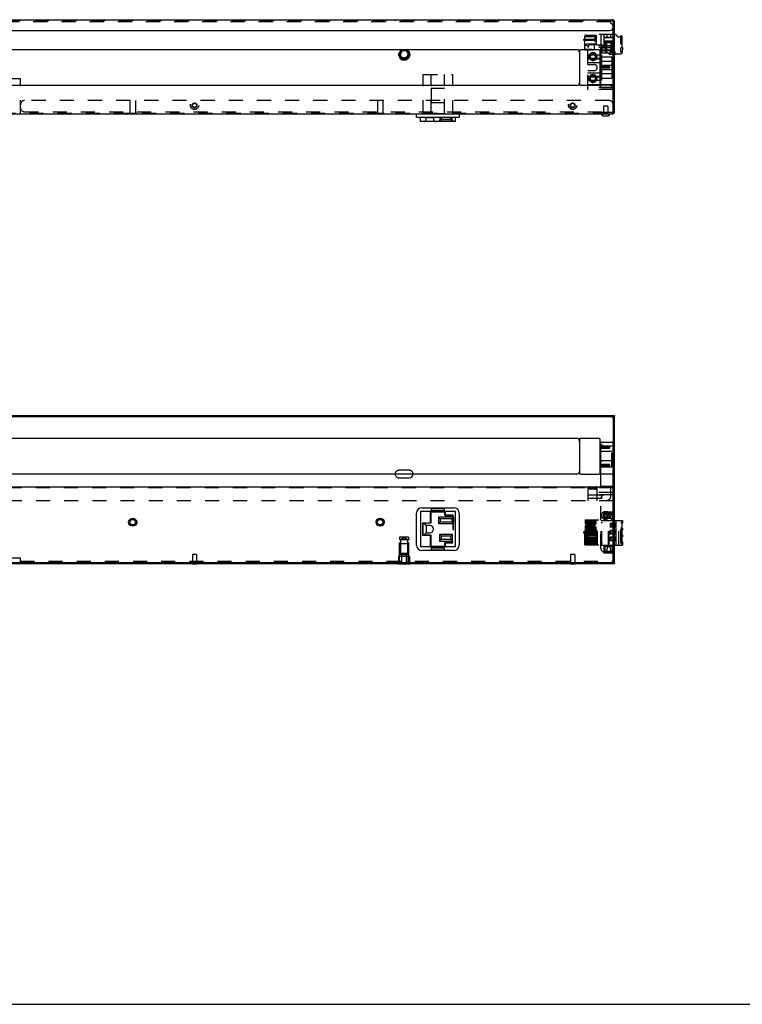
# Model space of a CAD drawing. Header units: inches. Extents: x 0 to 73.3, y 0 to 56.7.
# Tile 16 of 36: x 17.2 to 37.9, y 0 to 28.2. Entities that reach past the tile are written whole.
import ezdxf

# ---------------------------------------------------------------- set-up
doc = ezdxf.new("R2010")
doc.units = ezdxf.units.IN
doc.header["$LTSCALE"] = 4.033333
doc.header["$MEASUREMENT"] = 0
doc.linetypes.add('HIDDEN', pattern=[0.2, 0.1, -0.1])
doc.layers.get('0').update_dxf_attribs({"linetype": 'CONTINUOUS'})
doc.layers.add('DEFAULT_2', color=8, linetype='HIDDEN')

msp = doc.modelspace()

# ---------------------------------------------------------------- linework, layer by layer
at = {"color": 7, "linetype": 'Continuous'}
for p, q in [((10.268, 28.1899), (34.1853, 28.1899)), ((34.2099, 28.1585), (34.2148, 28.1462)), ((34.2148, 28.1462), (34.2197, 28.1329)), ((34.2148, 27.4399), (34.2148, 27.9541)), ((34.2197, 28.1329), (34.2247, 28.1191)), ((34.2562, 28.1191), (34.2247, 28.1191)), ((34.2247, 25.5128), (34.2247, 28.1191)), ((34.2562, 25.5128), (34.2562, 28.1191)), ((10.3467, 27.8829), (34.1065, 27.8829)), ((34.2247, 27.7648), (34.2148, 27.7648)), ((34.2955, 27.7648), (34.2562, 27.7648)), ((34.2955, 27.7451), (34.2955, 27.7648)), ((34.2955, 27.7451), (34.3799, 27.686)), ((34.4727, 27.686), (34.3799, 27.686)), ((34.453, 27.7254), (34.4333, 27.7254)), ((34.4412, 27.6959), (34.4333, 27.7254)), ((34.4727, 27.3907), (34.4727, 27.7057)), ((33.8605, 26.8396), (33.8605, 27.3785)), ((34.205, 27.3884), (33.8703, 27.3884)), ((34.2247, 27.5285), (34.2148, 27.5285)), ((34.2148, 26.2037), (34.2148, 27.436)), ((34.4806, 27.3907), (34.4726, 27.2507)), ((34.4806, 27.3907), (34.4727, 27.3907)), ((33.1715, 27.3317), (11.2817, 27.3317)), ((33.2502, 27.2923), (33.2502, 26.3474)), ((33.8014, 27.3317), (33.2896, 27.3317)), ((33.8408, 26.3474), (33.8408, 27.2923)), ((33.8605, 27.3218), (33.8506, 27.3218)), ((33.8506, 26.8396), (33.8506, 27.3218)), ((33.8703, 27.312), (34.205, 27.312)), ((34.2247, 27.2451), (34.2148, 27.2451)), ((34.2148, 27.2018), (34.2247, 27.2018)), ((34.2562, 27.2018), (34.2955, 27.2018)), ((34.2955, 27.2136), (34.4333, 27.2136)), ((34.2955, 27.2018), (34.2955, 27.2136)), ((34.1065, 26.8396), (33.8408, 26.8396)), ((34.1065, 26.8002), (33.8408, 26.8002)), ((33.8506, 26.3179), (33.8506, 26.8002)), ((34.1754, 26.8789), (33.8605, 26.8789)), ((33.8605, 26.2612), (33.8605, 26.8002)), ((34.1164, 26.8297), (34.1065, 26.8396)), ((34.1065, 26.8002), (34.1065, 26.8396)), ((34.1164, 26.81), (34.1065, 26.8002)), ((34.1164, 26.81), (34.1164, 26.8297)), ((34.1754, 26.9183), (34.1754, 26.7214)), ((33.8605, 26.7608), (34.1754, 26.7608)), ((33.1715, 26.3081), (11.2817, 26.3081)), ((33.8014, 26.3081), (33.2896, 26.3081)), ((33.8605, 26.3179), (33.8506, 26.3179)), ((34.205, 26.3277), (33.8703, 26.3277)), ((33.8703, 26.2514), (34.205, 26.2514)), ((34.2562, 26.497), (34.2247, 26.497)), ((34.2148, 25.4813), (34.2148, 26.1998)), ((34.2148, 25.4813), (10.2384, 25.4813)), ((28.5826, 25.4013), (28.5826, 25.4813)), ((28.5826, 25.4013), (29.8076, 25.4013)), ((28.6931, 25.2763), (28.6931, 25.4013)), ((29.6971, 25.2763), (29.6971, 25.4013)), ((29.8076, 25.4813), (29.8076, 25.4013)), ((33.9304, 25.4419), (34.0701, 25.4419)), ((34.2562, 25.5128), (34.2247, 25.5128)), ((29.6971, 25.2763), (28.6931, 25.2763)), ((10.1971, 16.8579), (34.2562, 16.8579)), ((10.2286, 16.8264), (34.2247, 16.8264)), ((34.2247, 14.5902), (34.2247, 16.8579)), ((34.2562, 12.6217), (34.2562, 16.8579)), ((11.2817, 16.2043), (33.1715, 16.2043)), ((33.2502, 16.165), (33.2502, 15.2201)), ((33.2896, 16.2043), (33.8014, 16.2043)), ((33.8408, 15.2201), (33.8408, 16.165)), ((33.8605, 14.8192), (33.8605, 16.0843)), ((33.8703, 16.0941), (34.205, 16.0941)), ((34.2148, 12.6532), (34.2148, 16.0843)), ((33.8408, 15.9622), (33.8605, 15.9622)), ((33.8408, 15.9229), (33.8605, 15.9229)), ((34.2562, 15.8736), (34.2247, 15.8736)), ((33.8408, 15.4622), (33.8605, 15.4622)), ((33.8408, 15.4229), (33.8605, 15.4229)), ((33.1715, 15.1807), (11.2817, 15.1807)), ((28.079, 15.0725), (28.3743, 15.0725)), ((33.2896, 15.1807), (33.8014, 15.1807)), ((33.8703, 15.1886), (34.205, 15.1886)), ((10.2384, 14.8185), (34.2148, 14.8185)), ((34.205, 14.8264), (33.8703, 14.8264)), ((34.2562, 14.5902), (34.2126, 14.5902)), ((34.2247, 14.6217), (34.2562, 14.6217)), ((29.6971, 14.1079), (28.6931, 14.1079)), ((28.6931, 14.1079), (28.6931, 13.1039)), ((28.7386, 14.2184), (29.6516, 14.2184)), ((29.6971, 13.1039), (29.6971, 14.1079)), ((28.5826, 13.1494), (28.5826, 14.0624)), ((29.6486, 13.9479), (29.2086, 13.9479)), ((29.2086, 13.9479), (29.2586, 13.8979)), ((29.2086, 13.9479), (29.2086, 13.7629)), ((29.5986, 13.8979), (29.2586, 13.8979)), ((29.2586, 13.8979), (29.2586, 13.8129)), ((29.6486, 13.9479), (29.5986, 13.8979)), ((29.5986, 13.8129), (29.5986, 13.8979)), ((29.6486, 13.7629), (29.6486, 13.9479)), ((29.8076, 14.0624), (29.8076, 13.1494)), ((34.2562, 13.854), (34.4806, 13.854)), ((34.2955, 13.1453), (34.2955, 13.854)), ((34.4806, 13.854), (34.4806, 13.7752)), ((28.8566, 13.711), (28.7966, 13.7709)), ((28.8566, 13.7109), (28.8566, 13.711)), ((28.9616, 13.7109), (28.8566, 13.7109)), ((28.8566, 13.7109), (28.8566, 13.5009)), ((29.2086, 13.7629), (29.2586, 13.8129)), ((29.2086, 13.7629), (29.6486, 13.7629)), ((29.2586, 13.8129), (29.5986, 13.8129)), ((29.6486, 13.7629), (29.5986, 13.8129)), ((34.268, 13.7634), (34.2562, 13.7634)), ((34.268, 13.7398), (34.2562, 13.7398)), ((34.268, 13.6847), (34.2562, 13.6847)), ((34.268, 13.661), (34.2562, 13.661)), ((34.268, 13.5666), (34.2562, 13.5666)), ((34.268, 13.5429), (34.2562, 13.5429)), ((34.268, 13.7634), (34.268, 13.661)), ((34.268, 13.5666), (34.268, 13.4642)), ((34.4734, 13.7752), (34.4806, 13.7752)), ((34.4734, 13.6335), (34.4734, 13.7752)), ((34.4806, 13.6335), (34.4734, 13.6335)), ((34.4734, 13.5784), (34.4806, 13.5784)), ((34.4734, 13.4366), (34.4734, 13.5784)), ((34.4806, 13.6335), (34.4806, 13.5784)), ((28.8098, 13.4541), (28.7966, 13.4409)), ((28.8292, 13.4735), (28.8098, 13.4541)), ((28.8355, 13.4798), (28.8292, 13.4735)), ((28.8409, 13.4852), (28.8355, 13.4798)), ((28.8454, 13.4897), (28.8409, 13.4852)), ((28.849, 13.4933), (28.8454, 13.4897)), ((28.8566, 13.5009), (28.849, 13.4933)), ((28.8566, 13.5009), (28.9616, 13.5009)), ((28.8566, 13.5009), (28.8566, 13.5009)), ((29.6161, 13.4489), (29.2411, 13.4489)), ((29.2411, 13.4489), (29.2911, 13.3989)), ((29.2411, 13.4489), (29.2411, 13.2639)), ((29.2411, 13.2639), (29.2911, 13.3139)), ((29.2411, 13.2639), (29.6161, 13.2639)), ((29.5661, 13.3989), (29.2911, 13.3989)), ((29.2911, 13.3989), (29.2911, 13.3139)), ((29.2911, 13.3139), (29.5661, 13.3139)), ((29.6161, 13.4489), (29.5661, 13.3989)), ((29.5661, 13.3139), (29.5661, 13.3989)), ((29.6161, 13.2639), (29.5661, 13.3139)), ((29.6161, 13.2639), (29.6161, 13.4489)), ((34.268, 13.4878), (34.2562, 13.4878)), ((34.268, 13.4642), (34.2562, 13.4642)), ((34.268, 13.3697), (34.2562, 13.3697)), ((34.268, 13.3461), (34.2562, 13.3461)), ((34.268, 13.291), (34.2562, 13.291)), ((34.268, 13.2673), (34.2562, 13.2673)), ((34.268, 13.3697), (34.268, 13.2673)), ((34.4806, 13.4366), (34.4734, 13.4366)), ((34.4734, 13.3815), (34.4806, 13.3815)), ((34.4734, 13.2398), (34.4734, 13.3815)), ((34.4806, 13.4366), (34.4806, 13.3815)), ((28.6931, 13.1039), (29.6971, 13.1039)), ((29.6516, 12.9934), (28.7386, 12.9934)), ((34.2562, 13.1453), (34.4806, 13.1453)), ((34.4806, 13.2398), (34.4734, 13.2398)), ((34.4806, 13.2398), (34.4806, 13.1453)), ((17.2384, 12.7713), (14.7345, 12.7713)), ((17.2384, 12.6217), (17.2384, 12.7713)), ((34.2148, 12.9366), (34.2562, 12.9366)), ((34.2247, 12.913), (34.2148, 12.913)), ((34.2247, 12.9366), (34.2247, 12.6217)), ((34.2247, 12.9051), (34.2562, 12.9051)), ((10.2286, 12.6532), (34.2247, 12.6532)), ((16.1597, 12.6217), (34.2562, 12.6217)), ((22.1567, 12.6138), (22.2965, 12.6138)), ((28.0652, 12.6217), (28.0652, 12.6138)), ((28.0652, 12.6138), (28.388, 12.6138)), ((28.388, 12.6217), (28.388, 12.6138)), ((32.9835, 12.6138), (33.1233, 12.6138)), ((0, 0), (73.3333, 0))]:
    msp.add_line(p, q, dxfattribs=at)
for points in [[(34.1853, 28.1899), (34.1902, 28.1886), (34.1951, 28.1846), (34.2001, 28.178), (34.205, 28.1692), (34.2099, 28.1585)], [(33.8703, 27.3884), (33.8697, 27.3883), (33.8691, 27.3883), (33.8684, 27.3882), (33.8677, 27.388), (33.867, 27.3878), (33.8663, 27.3875), (33.8655, 27.3871), (33.8647, 27.3866), (33.864, 27.386), (33.8632, 27.3853), (33.8625, 27.3845), (33.8619, 27.3836), (33.8613, 27.3825), (33.8609, 27.3813), (33.8606, 27.38), (33.8605, 27.3785)], [(34.2148, 27.3785), (34.2147, 27.38), (34.2144, 27.3813), (34.214, 27.3825), (34.2135, 27.3835), (34.2128, 27.3845), (34.2121, 27.3853), (34.2114, 27.386), (34.2106, 27.3866), (34.2099, 27.3871), (34.2091, 27.3875), (34.2083, 27.3878), (34.2076, 27.388), (34.2069, 27.3882), (34.2062, 27.3883), (34.2056, 27.3883), (34.205, 27.3884)], [(33.8605, 26.887), (33.8605, 26.8884), (33.8607, 26.89), (33.8611, 26.8916), (33.8615, 26.8934), (33.8621, 26.8953), (33.8628, 26.8973), (33.8637, 26.8995), (33.8644, 26.9012)], [(33.8605, 26.7527), (33.8607, 26.75), (33.8614, 26.7468), (33.8626, 26.743), (33.8643, 26.7389), (33.8645, 26.7385)], [(33.8605, 26.2612), (33.8606, 26.2598), (33.8609, 26.2585), (33.8613, 26.2573), (33.8618, 26.2562), (33.8625, 26.2553), (33.8632, 26.2545), (33.8639, 26.2538), (33.8647, 26.2532), (33.8654, 26.2527), (33.8662, 26.2523), (33.867, 26.252), (33.8677, 26.2517), (33.8684, 26.2516), (33.8691, 26.2515), (33.8697, 26.2514), (33.8703, 26.2514)], [(34.205, 26.2514), (34.2056, 26.2514), (34.2062, 26.2515), (34.2069, 26.2516), (34.2076, 26.2517), (34.2083, 26.252), (34.209, 26.2523), (34.2098, 26.2526), (34.2106, 26.2531), (34.2113, 26.2537), (34.2121, 26.2544), (34.2128, 26.2552), (34.2134, 26.2562), (34.214, 26.2572), (34.2144, 26.2584), (34.2147, 26.2598), (34.2148, 26.2612)], [(34.2127, 16.8218), (34.2115, 16.8211), (34.205, 16.8149), (34.1984, 16.8067), (34.1918, 16.7972), (34.1853, 16.787)], [(34.1853, 16.787), (34.1955, 16.7988), (34.205, 16.8106), (34.2127, 16.8218)], [(33.8703, 15.1886), (33.8684, 15.1886), (33.8666, 15.1885), (33.8649, 15.1884), (33.8634, 15.1883), (33.8622, 15.1881), (33.8612, 15.1879), (33.8607, 15.1878), (33.8605, 15.1875)], [(34.205, 15.1886), (34.2069, 15.1886), (34.2087, 15.1885), (34.2104, 15.1884), (34.2119, 15.1883), (34.2131, 15.1881), (34.2141, 15.1879), (34.2146, 15.1877), (34.2148, 15.1875)]]:
    msp.add_lwpolyline(points, dxfattribs=at)
for centre, radius in [((34.0002, 13.9996), 0.1181), ((20.455, 13.8028), 0.116), ((20.455, 13.8028), 0.0787), ((27.5416, 13.8028), 0.116), ((27.5416, 13.8028), 0.0787)]:
    msp.add_circle(centre, radius, dxfattribs=at)
for centre, radius, start, end in [((34.1065, 28.001), 0.1181, 270, 360), ((34.1853, 28.1191), 0.0709, 0, 90), ((34.4336, 27.6939), 0.00787, 270, 15), ((34.453, 27.7057), 0.0197, 0, 90), ((34.0967, 27.4399), 0.1181, 334.6081, 360), ((34.205, 27.3809), 0.00984, 0, 90), ((33.1715, 27.2529), 0.0787, 0, 90), ((33.2896, 27.2923), 0.0394, 90, 180), ((33.8014, 27.2923), 0.0394, 0, 90), ((33.8703, 27.3022), 0.00984, 90, 180), ((34.205, 27.3022), 0.00984, 0, 90), ((34.4333, 27.2529), 0.0394, 270, 356.75571), ((33.8999, 26.9183), 0.0394, 180, 270), ((33.8999, 26.7214), 0.0394, 90, 180), ((33.1715, 26.3868), 0.0787, 270, 360), ((33.2896, 26.3474), 0.0394, 180, 270), ((33.8014, 26.3474), 0.0394, 270, 360), ((33.8703, 26.3376), 0.00984, 180, 270), ((34.0967, 26.1998), 0.1181, 0, 25.3919), ((34.205, 26.3376), 0.00984, 270, 360), ((34.205, 26.2588), 0.00984, 270, 360), ((33.9304, 25.4911), 0.0492, 191.53696, 270), ((34.0701, 25.4911), 0.0492, 270, 348.46304), ((34.1853, 25.5836), 0.0709, 292.68384, 303.76613), ((34.1853, 25.5836), 0.0394, 319.18041, 360), ((33.1715, 16.1256), 0.0787, 0, 90), ((33.2896, 16.165), 0.0394, 90, 180), ((33.8014, 16.165), 0.0394, 0, 90), ((33.8703, 16.0843), 0.00984, 89.99903, 180), ((34.205, 16.0843), 0.00984, 0, 90), ((33.1715, 15.2595), 0.0787, 270, 360), ((28.079, 15.1807), 0.1083, 179.99592, 270), ((28.3743, 15.1807), 0.1083, 270, 359.99592), ((33.2896, 15.2201), 0.0394, 180, 270), ((33.8014, 15.2201), 0.0394, 270, 360), ((33.8703, 14.8362), 0.00984, 180, 270), ((34.205, 14.8362), 0.00984, 270, 360), ((28.7386, 14.0624), 0.156, 90, 180), ((29.6516, 14.0624), 0.156, 0, 90), ((28.9616, 13.6059), 0.105, 270, 90), ((28.7386, 13.1494), 0.156, 180, 270), ((29.6516, 13.1494), 0.156, 270, 360), ((22.1567, 12.663), 0.0492, 237.21065, 270), ((22.2965, 12.663), 0.0492, 270, 302.78935), ((32.9835, 12.663), 0.0492, 237.21065, 270), ((33.1233, 12.663), 0.0492, 270, 302.78935)]:
    msp.add_arc(centre, radius, start, end, dxfattribs=at)
at = {"layer": 'DEFAULT_2', "color": 8, "linetype": 'HIDDEN'}
for p, q in [((27.9707, 28.1585), (27.9707, 28.1899)), ((28.4825, 28.1585), (28.4825, 28.1899)), ((34.1902, 28.1886), (34.1853, 28.1899)), ((34.1853, 28.1899), (34.1853, 28.1585)), ((34.1853, 28.1585), (10.268, 28.1585)), ((34.1439, 28.127), (10.3093, 28.127)), ((34.1439, 28.0876), (34.1439, 28.1585)), ((34.1951, 28.1846), (34.1902, 28.1886)), ((34.2148, 27.9541), (34.2148, 27.9793)), ((33.3782, 27.6348), (33.7325, 27.6348)), ((33.3782, 27.5955), (33.3782, 27.6348)), ((34.2148, 27.7648), (33.3979, 27.7648)), ((33.3979, 27.3159), (33.3979, 27.7648)), ((33.7325, 27.7333), (33.3979, 27.7333)), ((33.7325, 27.7175), (33.3979, 27.7175)), ((33.7325, 27.7018), (33.3979, 27.7018)), ((33.4373, 27.5955), (33.4373, 27.6348)), ((33.7325, 27.6703), (33.6892, 27.6703)), ((33.6892, 27.6703), (33.6892, 27.56)), ((33.7325, 27.4678), (33.7325, 27.7333)), ((33.8703, 27.4695), (33.8703, 27.7648)), ((33.9491, 27.7648), (33.9491, 27.2451)), ((34.2247, 27.6827), (33.9491, 27.6827)), ((34.2247, 27.6813), (33.9491, 27.6813)), ((34.2247, 27.6717), (33.9491, 27.6717)), ((34.2247, 27.6703), (33.9491, 27.6703)), ((34.0377, 27.6703), (34.0377, 27.7648)), ((34.1361, 27.7648), (34.1361, 27.6703)), ((34.2247, 27.7766), (34.2562, 27.7766)), ((34.2562, 27.7648), (34.2247, 27.7648)), ((34.2247, 27.6939), (34.2562, 27.6939)), ((34.4333, 27.6624), (34.4609, 27.6624)), ((34.4333, 27.497), (34.4333, 27.6624)), ((34.4609, 27.6624), (34.4727, 27.6722)), ((34.4609, 27.6624), (34.4609, 27.497)), ((33.7325, 27.5955), (33.3782, 27.5955)), ((33.3979, 27.4904), (33.4373, 27.501)), ((33.4963, 27.434), (33.3979, 27.4604)), ((33.4373, 27.501), (33.7325, 27.501)), ((33.4865, 26.9045), (33.4865, 27.436)), ((34.205, 27.4459), (33.4963, 27.4459)), ((33.4963, 27.434), (33.516, 27.434)), ((34.205, 27.3907), (33.4963, 27.3907)), ((33.768, 27.4695), (33.516, 27.4577)), ((33.516, 27.434), (33.516, 27.4577)), ((33.6735, 27.465), (33.6735, 27.3159)), ((33.7325, 27.56), (33.6892, 27.56)), ((33.768, 27.4695), (33.8703, 27.4695)), ((33.8861, 27.4813), (33.8703, 27.497)), ((33.8703, 27.3317), (33.8861, 27.4065)), ((33.8861, 27.4813), (33.8861, 27.2648)), ((34.2247, 27.5797), (33.9491, 27.5797)), ((34.2247, 27.5783), (33.9491, 27.5783)), ((34.2247, 27.5686), (33.9491, 27.5686)), ((34.2247, 27.5673), (33.9491, 27.5673)), ((34.2148, 27.5285), (33.9491, 27.5285)), ((33.9865, 27.5285), (33.9865, 27.2931)), ((34.0258, 27.5285), (34.0258, 27.2451)), ((34.0377, 27.5285), (34.0377, 27.5797)), ((34.1361, 27.5797), (34.1361, 27.5285)), ((34.1479, 27.5285), (34.1479, 27.2451)), ((34.1873, 27.5285), (34.1873, 27.2931)), ((34.2247, 27.5561), (34.2562, 27.5561)), ((34.4333, 27.497), (34.4609, 27.497)), ((34.4727, 27.3829), (34.4333, 27.3829)), ((34.4333, 27.2648), (34.4333, 27.3829)), ((34.4609, 27.497), (34.4727, 27.4872)), ((34.4727, 27.3829), (34.4727, 27.3907)), ((28.1455, 27.3305), (28.0643, 27.1899)), ((28.0643, 27.1899), (28.1455, 27.0494)), ((28.0698, 27.1899), (28.1482, 27.3258)), ((28.1482, 27.0541), (28.0698, 27.1899)), ((28.1607, 27.3041), (28.0948, 27.1899)), ((28.0948, 27.1899), (28.1607, 27.0758)), ((28.3078, 27.3305), (28.1455, 27.3305)), ((28.1482, 27.3258), (28.305, 27.3258)), ((28.1607, 27.3041), (28.2925, 27.3041)), ((28.2925, 27.0758), (28.1607, 27.0758)), ((28.3585, 27.1899), (28.2925, 27.3041)), ((28.2925, 27.0758), (28.3585, 27.1899)), ((28.305, 27.3258), (28.3835, 27.1899)), ((28.3835, 27.1899), (28.305, 27.0541)), ((28.3889, 27.1899), (28.3078, 27.3305)), ((28.3078, 27.0494), (28.3889, 27.1899)), ((33.3979, 27.3435), (33.6026, 27.3435)), ((33.6735, 27.3159), (33.3979, 27.3159)), ((34.2148, 27.3081), (33.4865, 27.3081)), ((33.4963, 27.184), (33.8802, 27.184)), ((33.4963, 27.0856), (33.8802, 27.0856)), ((33.4963, 27.0659), (33.8802, 27.0659)), ((33.6026, 27.3159), (33.6026, 27.3435)), ((34.0967, 27.3218), (33.8605, 27.3218)), ((33.8605, 27.312), (33.8703, 27.312)), ((33.8605, 27.125), (34.1754, 27.125)), ((33.8703, 27.3317), (33.8703, 27.2648)), ((33.8802, 27.184), (33.8802, 27.0856)), ((33.8802, 27.0659), (33.8802, 26.9675)), ((33.89, 27.2451), (34.0829, 27.2451)), ((34.0258, 27.2451), (33.9865, 27.2931)), ((34.0829, 27.2451), (34.0829, 27.2254)), ((34.0829, 27.2254), (34.1026, 27.2254)), ((34.1026, 27.2254), (34.1026, 27.2018)), ((34.1026, 27.2018), (34.2148, 27.2018)), ((34.268, 27.2687), (34.1262, 27.2687)), ((34.1262, 27.2018), (34.1262, 27.2687)), ((34.268, 27.249), (34.1262, 27.249)), ((34.1479, 27.2451), (34.1873, 27.2931)), ((34.2148, 27.2451), (34.1479, 27.2451)), ((34.1754, 27.125), (34.1754, 26.9183)), ((34.2247, 27.2018), (34.2562, 27.2018)), ((34.2247, 27.186), (34.2562, 27.186)), ((34.268, 27.2018), (34.268, 27.2687)), ((34.4734, 27.2648), (34.4333, 27.2648)), ((28.1455, 27.0494), (28.3078, 27.0494)), ((28.305, 27.0541), (28.1482, 27.0541)), ((33.4865, 26.9045), (33.6735, 26.9045)), ((33.4963, 26.9675), (33.8802, 26.9675)), ((33.8506, 26.8002), (33.8506, 26.8396)), ((33.8605, 26.8396), (33.8605, 26.8002)), ((34.1754, 26.997), (33.8999, 26.997)), ((28.7772, 26.623), (29.6198, 26.623)), ((28.7772, 25.4813), (28.7772, 26.623)), ((29.0016, 25.4813), (29.0016, 26.623)), ((29.3875, 25.4813), (29.3875, 26.623)), ((29.6198, 25.4813), (29.6198, 26.623)), ((33.4865, 26.7352), (33.6735, 26.7352)), ((33.4865, 26.2037), (33.4865, 26.7352)), ((33.4963, 26.6722), (33.8802, 26.6722)), ((33.4963, 26.5738), (33.8802, 26.5738)), ((33.4963, 26.5541), (33.8802, 26.5541)), ((33.8605, 26.5148), (34.1754, 26.5148)), ((33.8802, 26.6722), (33.8802, 26.5738)), ((33.8802, 26.5541), (33.8802, 26.4557)), ((34.1754, 26.6427), (33.8999, 26.6427)), ((34.1754, 26.7214), (34.1754, 26.5148)), ((17.2384, 26.497), (14.7345, 26.497)), ((17.2384, 25.4813), (17.2384, 26.497)), ((29.0022, 26.2293), (29.388, 26.2293)), ((29.0022, 26.2293), (29.0022, 25.5081)), ((29.388, 25.5081), (29.388, 26.2293)), ((33.4865, 26.3317), (34.2148, 26.3317)), ((33.4963, 26.4557), (33.8802, 26.4557)), ((34.205, 26.249), (33.4963, 26.249)), ((33.8605, 26.3277), (33.8703, 26.3277)), ((34.0967, 26.3179), (33.8605, 26.3179)), ((34.205, 26.1939), (33.4963, 26.1939)), ((34.0967, 25.875), (17.3565, 25.875)), ((20.3765, 25.875), (20.3765, 25.5013)), ((20.5335, 25.875), (20.5335, 25.5013)), ((27.4631, 25.875), (27.4631, 25.5013)), ((27.6201, 25.875), (27.6201, 25.5013)), ((29.0022, 25.8217), (29.388, 25.8217)), ((34.0593, 25.7108), (33.9412, 25.7108)), ((33.9412, 25.7108), (33.9412, 25.4813)), ((34.0593, 25.7108), (34.0593, 25.4813)), ((10.2384, 25.5128), (34.2148, 25.5128)), ((17.3565, 25.5522), (34.2247, 25.5522)), ((20.339, 25.5013), (20.339, 25.4813)), ((20.571, 25.5013), (20.339, 25.5013)), ((20.3762, 25.4813), (20.3762, 25.5128)), ((20.5337, 25.4813), (20.5337, 25.5128)), ((20.571, 25.5013), (20.571, 25.4813)), ((27.6576, 25.5013), (27.4256, 25.5013)), ((27.4256, 25.5013), (27.4256, 25.4813)), ((27.4628, 25.4813), (27.4628, 25.5128)), ((27.6203, 25.4813), (27.6203, 25.5128)), ((27.6576, 25.5013), (27.6576, 25.4813)), ((28.764, 25.4813), (28.764, 25.5128)), ((28.8566, 25.3863), (29.0666, 25.3863)), ((28.8566, 25.3363), (28.8566, 25.3863)), ((28.9865, 25.4813), (28.9865, 25.5128)), ((29.0022, 25.5081), (29.388, 25.5081)), ((29.0666, 25.3863), (29.0666, 25.3363)), ((29.2586, 25.3863), (29.5986, 25.3863)), ((29.2586, 25.3263), (29.2586, 25.3863)), ((29.2911, 25.3263), (29.2911, 25.3863)), ((29.4038, 25.4813), (29.4038, 25.5128)), ((29.5661, 25.3263), (29.5661, 25.3863)), ((29.5986, 25.3263), (29.5986, 25.3863)), ((29.6302, 25.4813), (29.6302, 25.5128)), ((33.8625, 25.5443), (34.1853, 25.5443)), ((33.8625, 25.5443), (33.8625, 25.5128)), ((33.9314, 25.4813), (33.9314, 25.5443)), ((34.0691, 25.4813), (34.0691, 25.5443)), ((34.2562, 25.5836), (34.2247, 25.5836)), ((29.2086, 25.2763), (29.2586, 25.3263)), ((29.2411, 25.2763), (29.2911, 25.3263)), ((29.5986, 25.3263), (29.2586, 25.3263)), ((29.6161, 25.2763), (29.5661, 25.3263)), ((29.6486, 25.2763), (29.5986, 25.3263)), ((34.2127, 16.8218), (34.2131, 16.8225)), ((34.1754, 15.3874), (34.1754, 16.0941)), ((33.8605, 15.9622), (34.1065, 15.9622)), ((33.8605, 15.9229), (34.1065, 15.9229)), ((33.8605, 15.8129), (33.8607, 15.8161)), ((33.8605, 15.8129), (33.8605, 15.8146)), ((33.8607, 15.8161), (33.8614, 15.8191)), ((33.8614, 15.8191), (33.8626, 15.8219)), ((33.8637, 15.9865), (33.8621, 15.9849)), ((33.8626, 15.8219), (33.8643, 15.8243)), ((33.875, 15.9978), (33.8637, 15.9865)), ((33.8643, 15.8243), (33.8661, 15.8259)), ((33.8658, 15.8257), (33.8672, 15.8266)), ((33.8661, 15.8259), (33.8683, 15.8272)), ((33.8683, 15.8272), (33.871, 15.828)), ((33.871, 15.828), (33.8743, 15.8283)), ((34.1754, 15.8283), (33.8743, 15.8283)), ((33.8832, 16.006), (33.875, 15.9978)), ((33.8938, 16.0166), (33.8832, 16.006)), ((33.8999, 16.0227), (33.8938, 16.0166)), ((33.8999, 15.9919), (34.1754, 15.9919)), ((34.1164, 15.9524), (34.1065, 15.9622)), ((34.1065, 15.9622), (34.1065, 15.9229)), ((34.1164, 15.9327), (34.1065, 15.9229)), ((34.1164, 15.9327), (34.1164, 15.9524)), ((33.8605, 15.5722), (33.8607, 15.569)), ((33.8605, 15.5722), (33.8605, 15.5705)), ((33.8607, 15.569), (33.8614, 15.566)), ((33.8614, 15.566), (33.8626, 15.5632)), ((33.8626, 15.5632), (33.8643, 15.5608)), ((33.8643, 15.5608), (33.8661, 15.5591)), ((33.8658, 15.5594), (33.8672, 15.5585)), ((33.8661, 15.5591), (33.8683, 15.5579)), ((33.8683, 15.5579), (33.871, 15.5571)), ((33.871, 15.5571), (33.8743, 15.5567)), ((34.1754, 15.5567), (33.8743, 15.5567)), ((28.3743, 15.289), (28.079, 15.289)), ((33.8605, 15.4622), (34.1065, 15.4622)), ((33.8605, 15.4229), (34.1065, 15.4229)), ((33.8605, 15.3874), (34.1754, 15.3874)), ((34.1164, 15.4524), (34.1065, 15.4622)), ((34.1065, 15.4622), (34.1065, 15.4229)), ((34.1164, 15.4327), (34.1065, 15.4229)), ((34.1164, 15.4327), (34.1164, 15.4524)), ((34.2148, 14.787), (10.2384, 14.787)), ((33.4865, 14.7772), (33.4865, 14.413)), ((33.7109, 14.7811), (33.5573, 14.7811)), ((33.7109, 14.7496), (33.5573, 14.7496)), ((33.7581, 14.413), (33.7581, 14.787)), ((33.8506, 14.8185), (33.8506, 14.787)), ((33.8605, 14.787), (33.8605, 14.8192)), ((34.1439, 14.5429), (34.1439, 14.8185)), ((10.4274, 14.4248), (34.0258, 14.4248)), ((33.4865, 14.6492), (33.4866, 14.6493)), ((34.205, 14.6492), (33.4865, 14.6492)), ((34.2126, 14.5902), (33.4865, 14.5902)), ((33.4865, 14.5902), (33.493, 14.5837)), ((33.4865, 14.5902), (33.4866, 14.5901)), ((33.4866, 14.4131), (33.4865, 14.413)), ((33.4866, 14.4131), (33.4865, 14.413)), ((34.2148, 14.413), (33.4865, 14.413)), ((33.4903, 14.4168), (33.4866, 14.4131)), ((33.4874, 14.414), (33.4866, 14.4131)), ((33.4869, 14.6497), (33.4882, 14.651)), ((33.4869, 14.5897), (33.4882, 14.5884)), ((33.493, 14.4195), (33.4874, 14.414)), ((33.4892, 14.5875), (33.4903, 14.5864)), ((33.4903, 14.6531), (33.4916, 14.6543)), ((33.8802, 14.5803), (33.4963, 14.5803)), ((33.8802, 14.4819), (33.4963, 14.4819)), ((33.8625, 13.0547), (33.8625, 14.4721)), ((33.8802, 14.5803), (33.8802, 14.4819)), ((34.211, 14.5864), (34.2097, 14.5851)), ((34.2097, 14.4181), (34.2138, 14.414)), ((34.211, 14.4168), (34.2147, 14.4131)), ((34.2144, 14.5897), (34.2131, 14.5884)), ((34.2138, 14.414), (34.2147, 14.4131)), ((34.2148, 14.5902), (34.2147, 14.5901)), ((34.2147, 14.4131), (34.2148, 14.413)), ((34.2147, 14.4131), (34.2148, 14.413)), ((34.2247, 12.9366), (34.2247, 14.5902)), ((28.9865, 14.1177), (29.4038, 14.1177)), ((28.9865, 13.7851), (28.9865, 14.1177)), ((29.0016, 14.0981), (29.388, 14.0981)), ((29.0016, 13.7811), (29.0016, 14.0981)), ((29.0022, 14.1965), (29.388, 14.1965)), ((29.0022, 14.1965), (29.0022, 14.0981)), ((29.0022, 14.1408), (29.388, 14.1408)), ((29.3875, 14.0981), (29.3875, 14.0114)), ((29.388, 14.0981), (29.388, 14.1965)), ((29.4038, 14.1177), (29.4038, 13.9799)), ((29.3875, 14.0114), (29.6198, 14.0114)), ((29.4038, 13.9799), (29.6302, 13.9799)), ((29.6198, 14.0114), (29.6198, 13.2004)), ((29.6302, 13.9799), (29.6302, 13.2319)), ((33.3979, 13.8697), (33.8703, 13.8697)), ((33.3979, 13.1532), (33.3979, 13.8697)), ((33.7325, 13.8343), (33.3979, 13.8343)), ((33.4373, 13.665), (33.4373, 13.8343)), ((33.4963, 13.6965), (33.4963, 13.8697)), ((33.516, 13.6965), (33.516, 13.8697)), ((33.7325, 13.1886), (33.7325, 13.8343)), ((33.768, 13.1532), (33.768, 13.8697)), ((33.8703, 13.1453), (33.8703, 13.8697)), ((33.8703, 13.854), (34.2562, 13.854)), ((33.8861, 13.1453), (33.8861, 13.854)), ((34.2247, 14.0862), (33.9491, 14.0862)), ((33.9491, 14.0862), (33.9491, 13.854)), ((34.2247, 14.0193), (33.9491, 14.0193)), ((34.2247, 13.9091), (33.9491, 13.9091)), ((33.9865, 13.8933), (33.9865, 14.0862)), ((34.0258, 13.854), (33.9865, 13.8933)), ((34.0377, 13.9662), (34.0377, 14.0862)), ((34.0829, 13.1453), (34.0829, 13.854)), ((34.1026, 13.1453), (34.1026, 13.854)), ((34.1361, 14.0862), (34.1361, 13.9662)), ((34.1479, 13.854), (34.1873, 13.8933)), ((34.1873, 14.0862), (34.1873, 13.8933)), ((34.2562, 14.0309), (34.2247, 14.0309)), ((34.2562, 13.8931), (34.2247, 13.8931)), ((34.2247, 13.8815), (34.2562, 13.8815)), ((34.3799, 13.1453), (34.3799, 13.854)), ((34.4727, 13.1453), (34.4727, 13.854)), ((28.764, 13.7851), (28.9865, 13.7851)), ((28.764, 13.4268), (28.764, 13.7851)), ((28.7772, 13.7811), (29.0016, 13.7811)), ((28.7772, 13.4307), (28.7772, 13.7811)), ((33.3979, 13.8067), (33.7325, 13.8067)), ((33.7325, 13.8028), (33.3979, 13.8028)), ((33.3979, 13.7711), (33.7325, 13.7711)), ((33.3979, 13.6965), (33.6735, 13.6965)), ((33.3979, 13.665), (33.7325, 13.665)), ((33.7325, 13.6533), (33.3979, 13.6533)), ((33.7325, 13.6256), (33.3979, 13.6256)), ((33.7325, 13.6059), (33.3979, 13.6059)), ((33.3979, 13.5941), (33.7325, 13.5941)), ((33.3979, 13.5743), (33.7325, 13.5743)), ((33.6735, 13.5626), (33.3979, 13.5626)), ((33.6892, 13.724), (33.4373, 13.724)), ((33.6892, 13.6847), (33.4373, 13.6847)), ((33.4373, 13.2713), (33.4373, 13.5941)), ((33.4963, 13.3028), (33.4963, 13.5626)), ((33.516, 13.3028), (33.516, 13.5626)), ((33.6026, 13.665), (33.6026, 13.5941)), ((33.6735, 13.665), (33.6735, 13.6965)), ((33.6735, 13.5626), (33.6735, 13.5941)), ((33.7325, 13.7595), (33.6892, 13.7595)), ((33.6892, 13.7595), (33.6892, 13.6492)), ((33.7325, 13.6492), (33.6892, 13.6492)), ((33.7325, 13.5626), (33.6892, 13.5626)), ((33.6892, 13.5626), (33.6892, 13.4524)), ((33.8703, 13.7949), (33.9058, 13.7949)), ((34.2562, 13.7634), (34.1262, 13.7634)), ((34.1262, 13.7634), (34.1262, 13.661)), ((34.2562, 13.7398), (34.1262, 13.7398)), ((34.2562, 13.6847), (34.1262, 13.6847)), ((34.2562, 13.661), (34.1262, 13.661)), ((34.2562, 13.5666), (34.1262, 13.5666)), ((34.1262, 13.5666), (34.1262, 13.4642)), ((34.2562, 13.5429), (34.1262, 13.5429)), ((34.4727, 13.7949), (34.4333, 13.7949)), ((34.4333, 13.2043), (34.4333, 13.7949)), ((34.4333, 13.7831), (34.4609, 13.7831)), ((34.4734, 13.7752), (34.4333, 13.7752)), ((34.4734, 13.6335), (34.4333, 13.6335)), ((34.4333, 13.6177), (34.4609, 13.6177)), ((34.4333, 13.5862), (34.4609, 13.5862)), ((34.4734, 13.5784), (34.4333, 13.5784)), ((34.4415, 13.2043), (34.4415, 13.7949)), ((34.4609, 13.7831), (34.4727, 13.7929)), ((34.4609, 13.7831), (34.4609, 13.6177)), ((34.4609, 13.6177), (34.4727, 13.6079)), ((34.4609, 13.5862), (34.4727, 13.5961)), ((34.4609, 13.5862), (34.4609, 13.4209)), ((28.0967, 13.3697), (28.0908, 13.3028)), ((28.3625, 13.3028), (28.0908, 13.3028)), ((28.0908, 12.8185), (28.0908, 13.3028)), ((28.3565, 13.3697), (28.0967, 13.3697)), ((28.1282, 13.3106), (28.2266, 13.3698)), ((28.3251, 13.3106), (28.1282, 13.3106)), ((28.1282, 13.3106), (28.1282, 12.9022)), ((28.2266, 13.3698), (28.3251, 13.3106)), ((28.3251, 13.3106), (28.3251, 12.9022)), ((28.3565, 13.3697), (28.3625, 13.3028)), ((28.3625, 12.8185), (28.3625, 13.3028)), ((28.9865, 13.4268), (28.764, 13.4268)), ((29.0016, 13.4307), (28.7772, 13.4307)), ((28.9865, 13.0941), (28.9865, 13.4268)), ((29.0016, 13.1138), (29.0016, 13.4307)), ((33.6892, 13.5272), (33.3782, 13.5272)), ((33.3782, 13.4878), (33.3782, 13.5272)), ((33.6892, 13.4878), (33.3782, 13.4878)), ((33.7325, 13.4564), (33.3979, 13.4564)), ((33.7325, 13.4288), (33.3979, 13.4288)), ((33.7325, 13.4091), (33.3979, 13.4091)), ((33.3979, 13.3774), (33.7325, 13.3774)), ((33.3979, 13.3028), (33.6735, 13.3028)), ((33.3979, 13.2713), (33.7325, 13.2713)), ((33.7325, 13.2596), (33.3979, 13.2596)), ((33.6892, 13.3303), (33.4373, 13.3303)), ((33.6892, 13.291), (33.4373, 13.291)), ((33.6026, 13.2713), (33.6026, 13.2004)), ((33.6735, 13.2713), (33.6735, 13.3028)), ((33.7325, 13.4524), (33.6892, 13.4524)), ((33.7325, 13.3658), (33.6892, 13.3658)), ((33.6892, 13.3658), (33.6892, 13.2555)), ((33.7325, 13.2555), (33.6892, 13.2555)), ((34.2562, 13.4878), (34.1262, 13.4878)), ((34.2562, 13.4642), (34.1262, 13.4642)), ((34.2562, 13.3697), (34.1262, 13.3697)), ((34.1262, 13.3697), (34.1262, 13.2673)), ((34.2562, 13.3461), (34.1262, 13.3461)), ((34.2562, 13.291), (34.1262, 13.291)), ((34.2562, 13.2673), (34.1262, 13.2673)), ((34.4734, 13.4366), (34.4333, 13.4366)), ((34.4333, 13.4209), (34.4609, 13.4209)), ((34.4333, 13.3894), (34.4609, 13.3894)), ((34.4734, 13.3815), (34.4333, 13.3815)), ((34.4609, 13.4209), (34.4727, 13.411)), ((34.4609, 13.3894), (34.4727, 13.3992)), ((34.4609, 13.3894), (34.4609, 13.224)), ((28.1085, 13.1925), (28.3447, 13.1925)), ((28.1085, 12.8825), (28.1085, 13.1925)), ((28.3447, 12.8825), (28.3447, 13.1925)), ((29.4038, 13.0941), (28.9865, 13.0941)), ((29.0016, 13.1138), (29.388, 13.1138)), ((29.0022, 13.1138), (29.0022, 13.0154)), ((29.0022, 13.071), (29.388, 13.071)), ((29.0022, 13.0154), (29.388, 13.0154)), ((29.6198, 13.2004), (29.3875, 13.2004)), ((29.3875, 13.2004), (29.3875, 13.1138)), ((29.388, 13.0154), (29.388, 13.1138)), ((29.6302, 13.2319), (29.4038, 13.2319)), ((29.4038, 13.2319), (29.4038, 13.0941)), ((33.7325, 13.2319), (33.3979, 13.2319)), ((33.3979, 13.2004), (33.7325, 13.2004)), ((33.3979, 13.1886), (33.7325, 13.1886)), ((33.6735, 13.1689), (33.3979, 13.1689)), ((33.3979, 13.1532), (33.8703, 13.1532)), ((33.4373, 13.1886), (33.4373, 13.2004)), ((33.4963, 13.1532), (33.4963, 13.1689)), ((33.516, 13.1532), (33.516, 13.1689)), ((33.6735, 13.1689), (33.6735, 13.2004)), ((33.8703, 13.2043), (33.9058, 13.2043)), ((33.8703, 13.1453), (34.2562, 13.1453)), ((33.9491, 13.1453), (33.9491, 12.913)), ((34.2247, 13.1059), (33.9491, 13.1059)), ((34.0258, 13.1453), (33.9865, 13.1059)), ((33.9865, 12.913), (33.9865, 13.1059)), ((34.0377, 12.913), (34.0377, 13.0488)), ((34.1361, 13.0488), (34.1361, 12.913)), ((34.1479, 13.1453), (34.1873, 13.1059)), ((34.1873, 13.1059), (34.1873, 12.913)), ((34.2247, 13.1335), (34.2562, 13.1335)), ((34.2562, 13.1219), (34.2247, 13.1219)), ((34.2562, 12.9841), (34.2247, 12.9841)), ((34.4734, 13.2398), (34.4333, 13.2398)), ((34.4333, 13.224), (34.4609, 13.224)), ((34.4333, 13.2043), (34.4727, 13.2043)), ((34.4609, 13.224), (34.4727, 13.2142)), ((22.2857, 12.8827), (22.1676, 12.8827)), ((22.1676, 12.8827), (22.1676, 12.6532)), ((22.2857, 12.8827), (22.2857, 12.6532)), ((28.3835, 12.8185), (28.0698, 12.8185)), ((28.0698, 12.8185), (28.0698, 12.6217)), ((28.0948, 12.8776), (28.3585, 12.8776)), ((28.0948, 12.6138), (28.0948, 12.8776)), ((28.1282, 12.9022), (28.1036, 12.8776)), ((28.3447, 12.8825), (28.1085, 12.8825)), ((28.3251, 12.9022), (28.1282, 12.9022)), ((28.1482, 12.8185), (28.1482, 12.6217)), ((28.1607, 12.6138), (28.1607, 12.8776)), ((28.2925, 12.6138), (28.2925, 12.8776)), ((28.305, 12.8185), (28.305, 12.6217)), ((28.3251, 12.9022), (28.3497, 12.8776)), ((28.3585, 12.6138), (28.3585, 12.8776)), ((28.3835, 12.8185), (28.3835, 12.6217)), ((33.1125, 12.8827), (32.9943, 12.8827)), ((32.9943, 12.8827), (32.9943, 12.6532)), ((33.1125, 12.8827), (33.1125, 12.6532)), ((34.2247, 12.9642), (33.9491, 12.9642)), ((34.2148, 12.913), (33.9491, 12.913)), ((33.9806, 12.9366), (34.2148, 12.9366)), ((17.2384, 12.6847), (34.2148, 12.6847)), ((22.1577, 12.6217), (22.1577, 12.6847)), ((22.2955, 12.6217), (22.2955, 12.6847)), ((28.0643, 12.6532), (28.0643, 12.6217)), ((28.1455, 12.6532), (28.1455, 12.6217)), ((28.3078, 12.6532), (28.3078, 12.6217)), ((28.3889, 12.6532), (28.3889, 12.6217)), ((32.9845, 12.6217), (32.9845, 12.6847)), ((33.1223, 12.6217), (33.1223, 12.6847)), ((34.2194, 12.6453), (34.2131, 12.6571))]:
    msp.add_line(p, q, dxfattribs=at)
for points in [[(34.2247, 28.1191), (34.2181, 28.1293), (34.2115, 28.1388), (34.205, 28.1469), (34.1984, 28.1532), (34.1918, 28.1571), (34.1853, 28.1585)], [(33.7465, 27.1339), (33.7444, 27.1557), (33.7384, 27.1762), (33.7283, 27.1957), (33.7146, 27.213), (33.6976, 27.2272), (33.6783, 27.238), (33.6572, 27.2446), (33.6352, 27.247), (33.6133, 27.245), (33.5921, 27.2389), (33.5725, 27.2285), (33.5552, 27.2146), (33.5412, 27.1976), (33.5306, 27.1783), (33.5242, 27.1578), (33.5217, 27.1357)], [(33.5217, 27.1357), (33.5238, 27.1139), (33.5298, 27.0935), (33.5399, 27.074), (33.5536, 27.0566), (33.5706, 27.0424), (33.59, 27.0317), (33.6111, 27.0251), (33.633, 27.0226), (33.655, 27.0246), (33.6761, 27.0308), (33.6957, 27.0412), (33.713, 27.055), (33.727, 27.0721), (33.7376, 27.0914), (33.744, 27.1119), (33.7465, 27.1339)], [(33.7109, 27.1347), (33.7094, 27.1498), (33.7052, 27.1639), (33.698, 27.1772), (33.6885, 27.189), (33.6767, 27.1986), (33.6634, 27.2058), (33.6489, 27.2101), (33.6339, 27.2116), (33.6188, 27.21), (33.6044, 27.2056), (33.5911, 27.1983), (33.5794, 27.1886), (33.5699, 27.1769), (33.5629, 27.1636), (33.5587, 27.1498), (33.5573, 27.135)], [(33.5573, 27.135), (33.5588, 27.1199), (33.563, 27.1058), (33.5702, 27.0924), (33.5798, 27.0807), (33.5915, 27.0711), (33.6048, 27.0639), (33.6193, 27.0595), (33.6344, 27.0581), (33.6494, 27.0596), (33.6638, 27.064), (33.6771, 27.0714), (33.6888, 27.0811), (33.6983, 27.0928), (33.7053, 27.106), (33.7095, 27.1199), (33.7109, 27.1347)], [(33.8605, 26.887), (33.8607, 26.8897), (33.8614, 26.893), (33.8626, 26.8967), (33.8643, 26.9008), (33.8661, 26.9048), (33.8683, 26.9088), (33.871, 26.9133), (33.8741, 26.918), (33.8775, 26.9228), (33.8813, 26.9277), (33.8852, 26.9323), (33.8895, 26.937), (33.8944, 26.9418), (33.8999, 26.9464)], [(33.8644, 26.9012), (33.8647, 26.9018), (33.8658, 26.9042), (33.8672, 26.9067), (33.8686, 26.9093), (33.8702, 26.9121), (33.872, 26.9149), (33.874, 26.9179), (33.8761, 26.9208), (33.8783, 26.9239), (33.8807, 26.9269), (33.8832, 26.93), (33.8858, 26.933), (33.8885, 26.9359), (33.8913, 26.9387), (33.8941, 26.9415), (33.897, 26.944), (33.8999, 26.9464)], [(33.7465, 26.504), (33.7444, 26.5258), (33.7384, 26.5462), (33.7283, 26.5657), (33.7146, 26.5831), (33.6976, 26.5973), (33.6783, 26.6081), (33.6572, 26.6147), (33.6352, 26.6171), (33.6133, 26.6151), (33.5921, 26.6089), (33.5725, 26.5986), (33.5552, 26.5847), (33.5412, 26.5677), (33.5306, 26.5484), (33.5242, 26.5279), (33.5217, 26.5058)], [(33.5217, 26.5058), (33.5238, 26.484), (33.5298, 26.4636), (33.5399, 26.4441), (33.5536, 26.4267), (33.5706, 26.4125), (33.59, 26.4018), (33.6111, 26.3952), (33.633, 26.3927), (33.655, 26.3947), (33.6761, 26.4009), (33.6957, 26.4112), (33.713, 26.4251), (33.727, 26.4421), (33.7376, 26.4615), (33.744, 26.482), (33.7465, 26.504)], [(33.7109, 26.5047), (33.7094, 26.5199), (33.7052, 26.534), (33.698, 26.5473), (33.6885, 26.5591), (33.6767, 26.5687), (33.6634, 26.5759), (33.6489, 26.5802), (33.6339, 26.5817), (33.6188, 26.5801), (33.6044, 26.5757), (33.5911, 26.5684), (33.5794, 26.5587), (33.5699, 26.5469), (33.5629, 26.5337), (33.5587, 26.5199), (33.5573, 26.5051)], [(33.5573, 26.5051), (33.5588, 26.4899), (33.563, 26.4758), (33.5702, 26.4625), (33.5798, 26.4507), (33.5915, 26.4411), (33.6048, 26.4339), (33.6193, 26.4296), (33.6344, 26.4281), (33.6494, 26.4297), (33.6638, 26.4341), (33.6771, 26.4414), (33.6888, 26.4511), (33.6983, 26.4629), (33.7053, 26.4761), (33.7095, 26.49), (33.7109, 26.5047)], [(33.8605, 26.7527), (33.8605, 26.7513), (33.8607, 26.7498), (33.8611, 26.7481), (33.8615, 26.7463), (33.8621, 26.7444), (33.8628, 26.7424), (33.8637, 26.7403), (33.8647, 26.738), (33.8658, 26.7356), (33.8672, 26.7331), (33.8686, 26.7304), (33.8702, 26.7277), (33.872, 26.7248), (33.874, 26.7219), (33.8761, 26.7189), (33.8783, 26.7159), (33.8807, 26.7128), (33.8832, 26.7098), (33.8858, 26.7068), (33.8885, 26.7038), (33.8913, 26.701), (33.8941, 26.6983), (33.897, 26.6957), (33.8999, 26.6933)], [(33.8645, 26.7385), (33.8661, 26.735), (33.8683, 26.7309), (33.871, 26.7264), (33.8741, 26.7218), (33.8775, 26.7169), (33.8813, 26.7121), (33.8852, 26.7074), (33.8895, 26.7028), (33.8944, 26.698), (33.8999, 26.6933)], [(34.1853, 16.787), (34.1902, 16.8009), (34.1951, 16.8141), (34.2001, 16.8264), (34.205, 16.8371), (34.2099, 16.8459), (34.2148, 16.8525), (34.2197, 16.8565), (34.2247, 16.8579)], [(34.2562, 16.8579), (34.2548, 16.849), (34.2508, 16.8402), (34.2442, 16.8313), (34.2354, 16.8225), (34.2247, 16.8136), (34.2124, 16.8047), (34.1991, 16.7959), (34.1853, 16.787)], [(34.2247, 16.8264), (34.2181, 16.8251), (34.2127, 16.8218)], [(34.2131, 16.8225), (34.2194, 16.8343), (34.2233, 16.8461), (34.2247, 16.8579)], [(33.8999, 15.9919), (33.8947, 15.9918), (33.8897, 15.9916), (33.8847, 15.9913), (33.88, 15.9908), (33.8758, 15.9901), (33.872, 15.9894), (33.8685, 15.9884), (33.8657, 15.9873), (33.8635, 15.986), (33.8619, 15.9847), (33.8608, 15.9831), (33.8605, 15.9813)], [(33.8605, 15.9813), (33.8605, 15.982), (33.8607, 15.9826), (33.8609, 15.9832), (33.8612, 15.9838), (33.8616, 15.9844), (33.8621, 15.9849)], [(33.8605, 15.8146), (33.8607, 15.8163), (33.8611, 15.8179)], [(33.8611, 15.8179), (33.8615, 15.8195), (33.8621, 15.8209), (33.8628, 15.8223), (33.8637, 15.8236)], [(33.8637, 15.8236), (33.8647, 15.8247), (33.8658, 15.8257)], [(33.8672, 15.8266), (33.8686, 15.8273), (33.8702, 15.8279)], [(33.8702, 15.8279), (33.872, 15.8282), (33.874, 15.8283), (33.8743, 15.8283)], [(33.8743, 15.8283), (33.8761, 15.8283), (33.8783, 15.8279), (33.8807, 15.8274), (33.8832, 15.8266), (33.8858, 15.8255), (33.8885, 15.8242), (33.8913, 15.8226), (33.8941, 15.8208), (33.897, 15.8188), (33.8999, 15.8165)], [(33.8743, 15.8283), (33.8775, 15.8281), (33.8813, 15.8272), (33.8852, 15.8258), (33.8895, 15.8236), (33.8944, 15.8206), (33.8999, 15.8165)], [(33.8605, 15.5705), (33.8607, 15.5688), (33.8611, 15.5671)], [(33.8611, 15.5671), (33.8615, 15.5656), (33.8621, 15.5642), (33.8628, 15.5628), (33.8637, 15.5615)], [(33.8637, 15.5615), (33.8647, 15.5604), (33.8658, 15.5594)], [(33.8672, 15.5585), (33.8686, 15.5578), (33.8702, 15.5572)], [(33.8702, 15.5572), (33.872, 15.5569), (33.874, 15.5567), (33.8743, 15.5567)], [(33.8743, 15.5567), (33.8775, 15.557), (33.8813, 15.5579), (33.8852, 15.5593), (33.8895, 15.5614), (33.8944, 15.5645), (33.8999, 15.5685)], [(33.8743, 15.5567), (33.8761, 15.5568), (33.8783, 15.5571), (33.8807, 15.5577), (33.8832, 15.5585), (33.8858, 15.5596), (33.8885, 15.5609), (33.8913, 15.5625), (33.8941, 15.5643), (33.897, 15.5663), (33.8999, 15.5685)], [(33.8612, 15.1879), (33.8607, 15.1877), (33.8605, 15.1875)], [(34.2141, 15.1879), (34.2146, 15.1878), (34.2148, 15.1875)], [(33.4865, 14.6492), (33.493, 14.6557), (33.4946, 14.6573), (33.4963, 14.6591)], [(33.493, 14.6557), (33.4946, 14.6573), (33.4963, 14.6591)], [(33.4916, 14.5851), (33.493, 14.5837), (33.4946, 14.5821), (33.4963, 14.5803)], [(33.493, 14.5837), (33.4946, 14.5821), (33.4963, 14.5803)], [(33.4963, 14.4229), (33.4946, 14.4211), (33.493, 14.4195)], [(33.4963, 14.4229), (33.4946, 14.4211), (33.493, 14.4195)], [(34.2148, 14.5902), (34.2083, 14.5837), (34.2067, 14.5821), (34.205, 14.5803)], [(34.2083, 14.5837), (34.2067, 14.5821), (34.205, 14.5803)], [(34.205, 14.4229), (34.2067, 14.4211), (34.2083, 14.4195), (34.2097, 14.4181)], [(34.205, 14.4229), (34.2067, 14.4211), (34.2083, 14.4195)], [(34.2247, 12.6217), (34.2197, 12.623), (34.2148, 12.6271), (34.2099, 12.6336), (34.205, 12.6424), (34.2001, 12.6532), (34.1951, 12.6654), (34.1902, 12.6787), (34.1853, 12.6925)], [(34.1853, 12.6925), (34.1991, 12.6837), (34.2124, 12.6748), (34.2247, 12.666), (34.2354, 12.6571), (34.2442, 12.6482), (34.2508, 12.6394), (34.2548, 12.6305), (34.2562, 12.6217)], [(34.2131, 12.6571), (34.205, 12.6689), (34.1955, 12.6807), (34.1853, 12.6925)], [(34.1853, 12.6925), (34.1918, 12.6824), (34.1984, 12.6729), (34.205, 12.6647), (34.2115, 12.6584)], [(34.2115, 12.6584), (34.2181, 12.6545), (34.2247, 12.6532)], [(34.2247, 12.6217), (34.2233, 12.6335), (34.2194, 12.6453)]]:
    msp.add_lwpolyline(points, dxfattribs=at)
for centre, radius in [((28.2266, 27.1899), 0.1614), ((28.2266, 27.1899), 0.1358), ((28.2266, 27.1899), 0.1299), ((28.2266, 27.1899), 0.123), ((28.2266, 27.1899), 0.1181), ((28.2266, 27.1899), 0.0984), ((33.6341, 27.1348), 0.1102), ((33.6341, 27.1348), 0.0788), ((33.6341, 26.5049), 0.1102), ((33.6341, 26.5049), 0.0788), ((22.2266, 25.7372), 0.1181), ((22.2266, 25.7372), 0.0689), ((22.2266, 25.7372), 0.0591), ((33.0534, 25.7372), 0.1181), ((33.0534, 25.7372), 0.0689), ((33.0534, 25.7372), 0.0591), ((20.455, 13.8028), 0.0785), ((27.5416, 13.8028), 0.0785), ((34.0002, 13.9996), 0.0689), ((34.0002, 13.9996), 0.0591)]:
    msp.add_circle(centre, radius, dxfattribs=at)
for centre, radius, start, end in [((34.0967, 27.9793), 0.1181, 0, 66.42182), ((34.1853, 28.1191), 0.0394, 0, 90), ((33.4963, 27.436), 0.00984, 90, 180), ((33.4963, 27.3809), 0.00984, 90, 180), ((34.0967, 27.4399), 0.1181, 270, 334.6081), ((34.205, 27.436), 0.00984, 0, 90), ((33.4963, 27.1939), 0.00984, 180, 270), ((33.4963, 27.0758), 0.00984, 90, 270), ((33.89, 27.2648), 0.0197, 180, 270), ((33.9058, 27.2648), 0.0197, 180, 270), ((33.4963, 26.9577), 0.00984, 90, 180), ((33.6735, 26.8199), 0.0846, 270, 90), ((33.8999, 26.9577), 0.0394, 90, 180), ((33.4963, 26.6821), 0.00984, 180, 270), ((33.4963, 26.564), 0.00984, 90, 270), ((33.8999, 26.6821), 0.0394, 180, 270), ((33.4963, 26.4459), 0.00984, 90, 180), ((33.4963, 26.2588), 0.00984, 180, 270), ((34.0967, 26.1998), 0.1181, 25.3919, 90), ((33.4963, 26.2037), 0.00984, 180, 270), ((34.205, 26.2037), 0.00984, 270, 360), ((17.3565, 25.7569), 0.1181, 90, 180), ((17.3565, 25.6703), 0.1181, 180, 270), ((34.0967, 25.7569), 0.1181, 0, 90), ((34.1853, 25.5836), 0.0394, 270, 319.18041), ((34.1853, 25.5836), 0.0709, 270, 292.68384), ((34.1853, 25.5836), 0.0709, 303.76613, 360), ((28.7966, 25.3363), 0.06, 270, 360), ((29.1266, 25.3363), 0.06, 180, 269.99994), ((28.079, 15.1807), 0.1083, 90, 179.99592), ((28.3743, 15.1807), 0.1083, 359.99592, 90), ((33.4963, 14.7772), 0.00984, 90, 180), ((33.5219, 14.7851), 0.00197, 356.82017, 91.64002), ((33.5219, 14.7851), 0.0335, 356.82017, 90), ((33.5573, 14.7831), 0.0335, 176.82017, 269.92971), ((33.5573, 14.7831), 0.00197, 176.82017, 268.80612), ((33.7109, 14.7831), 0.0335, 270.07029, 3.17983), ((33.7109, 14.7831), 0.00197, 271.19388, 3.17983), ((33.7463, 14.7851), 0.0335, 90, 183.17983), ((33.7463, 14.7851), 0.00197, 88.35998, 183.17983), ((34.205, 14.7772), 0.00984, 0, 90), ((34.205, 14.6591), 0.00984, 270, 360), ((33.4963, 14.5902), 0.00984, 180, 270), ((33.4963, 14.4721), 0.00984, 90, 180), ((33.9806, 14.4721), 0.1181, 90, 180), ((34.0258, 14.5429), 0.1181, 270, 360), ((34.0869, 13.9662), 0.0492, 180, 360), ((33.9806, 13.0547), 0.1181, 180, 270), ((34.0869, 13.0488), 0.0492, 0, 180), ((22.1567, 12.663), 0.0492, 191.53696, 237.21065), ((22.2965, 12.663), 0.0492, 302.78935, 348.46304), ((32.9835, 12.663), 0.0492, 191.53696, 237.21065), ((33.1233, 12.663), 0.0492, 302.78935, 348.46304)]:
    msp.add_arc(centre, radius, start, end, dxfattribs=at)
for centre, start_param, end_param in [((34.0869, 27.6777), 0, 3.1415927), ((34.0869, 27.6763), 0, 3.1415927), ((34.0869, 27.5736), 3.1415927, 6.2831853), ((34.0869, 27.5723), -3.1415927, 0)]:
    msp.add_ellipse(centre, major_axis=(0.0492, 0), ratio=0.0874887, start_param=start_param, end_param=end_param, dxfattribs=at)

doc.saveas('drawing.dxf')
